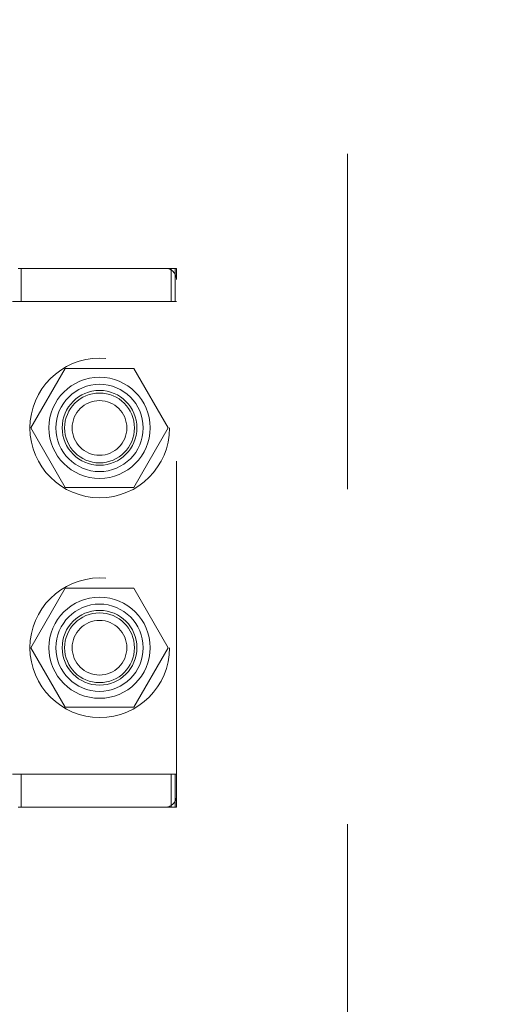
# Model space of a CAD drawing. Header units: inches. Extents: x 0.2 to 10.8, y 0.2 to 8.2.
# Tile 48 of 112: x 3.06 to 3.203, y 4.493 to 4.787. Entities that reach past the tile are written whole.
import ezdxf

# ---------------------------------------------------------------- set-up
doc = ezdxf.new("R2010")
doc.units = ezdxf.units.IN
doc.header["$MEASUREMENT"] = 0
doc.linetypes.add('HIDDEN', pattern=[0.075, 0.05, -0.025])
doc.layers.add('DIMENSIONS', color=140, linetype='Continuous')
doc.styles.add('SLDTEXTSTYLE0', font='TXT', dxfattribs={"width": 0.7})
doc.dimstyles.new('SLDDIMSTYLE0', dxfattribs={"dimtxt": 0.084961, "dimasz": 0.13, "dimexe": 0, "dimexo": 0.0625, "dimgap": 0.02124, "dimtad": 0, "dimtih": 1, "dimtoh": 1, "dimlfac": 12, "dimrnd": 1e-09, "dimzin": 12, "dimdsep": 46, "dimtxsty": 'SLDTEXTSTYLE0', "dimsah": 1, "dimcen": 0.09, "dimadec": 0, "dimazin": 3, "dimtfac": 1, "dimtofl": 0, "dimtmove": 0, "dimatfit": 3, "dimfxl": 0, "dimfrac": 2, "dimtolj": 1, "dimtzin": 12, "dimarcsym": 0})

# ---------------------------------------------------------------- blocks, each defined once
blk = doc.blocks.new('_D')
at = {"layer": 'DIMENSIONS'}
for p, q in [((3.153, 4.88279), (2.49667, 4.88279)), ((2.62167, 4.88279), (2.62167, 4.3702)), ((2.46009, 4.21614), (2.43156, 4.21614)), ((2.43156, 4.21614), (2.43156, 4.08111)), ((2.78324, 4.21614), (2.81177, 4.21614)), ((2.81177, 4.21614), (2.81177, 4.08111)), ((2.43156, 4.08111), (2.46009, 4.08111)), ((2.81177, 4.08111), (2.78324, 4.08111)), ((2.62167, 3.39252), (2.62167, 4.06209)), ((3.15306, 3.39252), (2.49667, 3.39252))]:
    blk.add_line(p, q, dxfattribs=at)
for points in [[(2.62167, 4.88279), (2.60167, 4.75279), (2.64167, 4.75279)], [(2.62167, 3.39252), (2.64167, 3.52252), (2.60167, 3.52252)]]:
    blk.add_solid(points, dxfattribs=at)
at = {"layer": 'DIMENSIONS', "char_height": 0.083333, "attachment_point": 1, "style": 'SLDTEXTSTYLE0'}
for s, insert in [('17.88', (2.46009, 4.34259)), ('454.2', (2.46009, 4.18854))]:
    blk.add_mtext(s, dxfattribs=dict(at, insert=insert))

msp = doc.modelspace()

# ---------------------------------------------------------------- linework, layer by layer
at = {"color": 7, "linetype": 'HIDDEN', "lineweight": 18}
for p, q in [((3.1580571, 3.4464459), (3.1580571, 4.8288625)), ((3.103756, 4.7123015), (3.0597927, 4.7123015)), ((3.060705, 4.702459), (3.060705, 4.7123015)), ((3.1053964, 4.7123015), (3.103756, 4.7123015)), ((3.1053964, 4.702459), (3.1053964, 4.7123015)), ((3.1053964, 4.7123015), (3.1070368, 4.7123015)), ((3.10668, 4.702459), (3.10668, 4.7123015)), ((3.1070368, 4.7090207), (3.1070368, 4.7123015)), ((3.1070368, 4.5548212), (3.1070368, 4.7090207)), ((3.1053964, 4.702459), (3.0581523, 4.702459)), ((3.1070368, 4.702459), (3.1053964, 4.702459)), ((3.073823, 4.6824459), (3.063575, 4.6646959)), ((3.0943189, 4.6824459), (3.073823, 4.6824459)), ((3.1045669, 4.6646959), (3.0943189, 4.6824459)), ((3.063575, 4.6646959), (3.073823, 4.6469459)), ((3.0943189, 4.6469459), (3.1045669, 4.6646959)), ((3.073823, 4.6469459), (3.0943189, 4.6469459)), ((3.073823, 4.6168625), (3.063575, 4.5991125)), ((3.0943189, 4.6168625), (3.073823, 4.6168625)), ((3.1045669, 4.5991125), (3.0943189, 4.6168625)), ((3.063575, 4.5991125), (3.073823, 4.5813625)), ((3.0943189, 4.5813625), (3.1045669, 4.5991125)), ((3.073823, 4.5813625), (3.0943189, 4.5813625)), ((3.1053964, 4.5613829), (3.0581523, 4.5613829)), ((3.060705, 4.5515404), (3.060705, 4.5613829)), ((3.1053964, 4.5515404), (3.1053964, 4.5613829)), ((3.1053964, 4.5613829), (3.1070368, 4.5613829)), ((3.10668, 4.5515404), (3.10668, 4.5613829)), ((3.1070368, 4.5515404), (3.1070368, 4.5548212)), ((3.0597927, 4.5515404), (3.103756, 4.5515404)), ((3.1053964, 4.5515404), (3.103756, 4.5515404)), ((3.1070368, 4.5515404), (3.1053964, 4.5515404))]:
    msp.add_line(p, q, dxfattribs=at)
for centre, radius in [((3.0841404, 4.6646959), 0.0208333), ((3.0840709, 4.6647293), 0.0150919), ((3.0840709, 4.6646959), 0.0130208), ((3.0840709, 4.6647293), 0.0111549), ((3.0840709, 4.6646959), 0.0104167), ((3.0840709, 4.6646959), 0.0081625), ((3.0841404, 4.5991125), 0.0208333), ((3.0840709, 4.5991125), 0.0150919), ((3.0840709, 4.5991125), 0.0130208), ((3.0840709, 4.5991125), 0.0111549), ((3.0840709, 4.5991125), 0.0104167), ((3.0840709, 4.5991125), 0.0081625)]:
    msp.add_circle(centre, radius, dxfattribs=at)
for centre, start, end in [((3.103756, 4.7090207), 0, 90), ((3.103756, 4.5548212), 270, 0)]:
    msp.add_arc(centre, 0.0032808, start, end, dxfattribs=at)

# ---------------------------------------------------------------- dimensions: what is measured, and where the dimension line sits
at = {"layer": 'DIMENSIONS'}
dim = msp.add_linear_dim(base=(2.6216666, 4.882793), p1=(3.2030571, 3.3925154), p2=(3.2030014, 4.882793), angle=90, dimstyle='SLDDIMSTYLE0', dxfattribs=at)
dim.commit()
dim.dimension.update_dxf_attribs({"geometry": '_D', "text_midpoint": (2.6216666, 4.2161444), "dimtype": 160})

doc.saveas('drawing.dxf')
